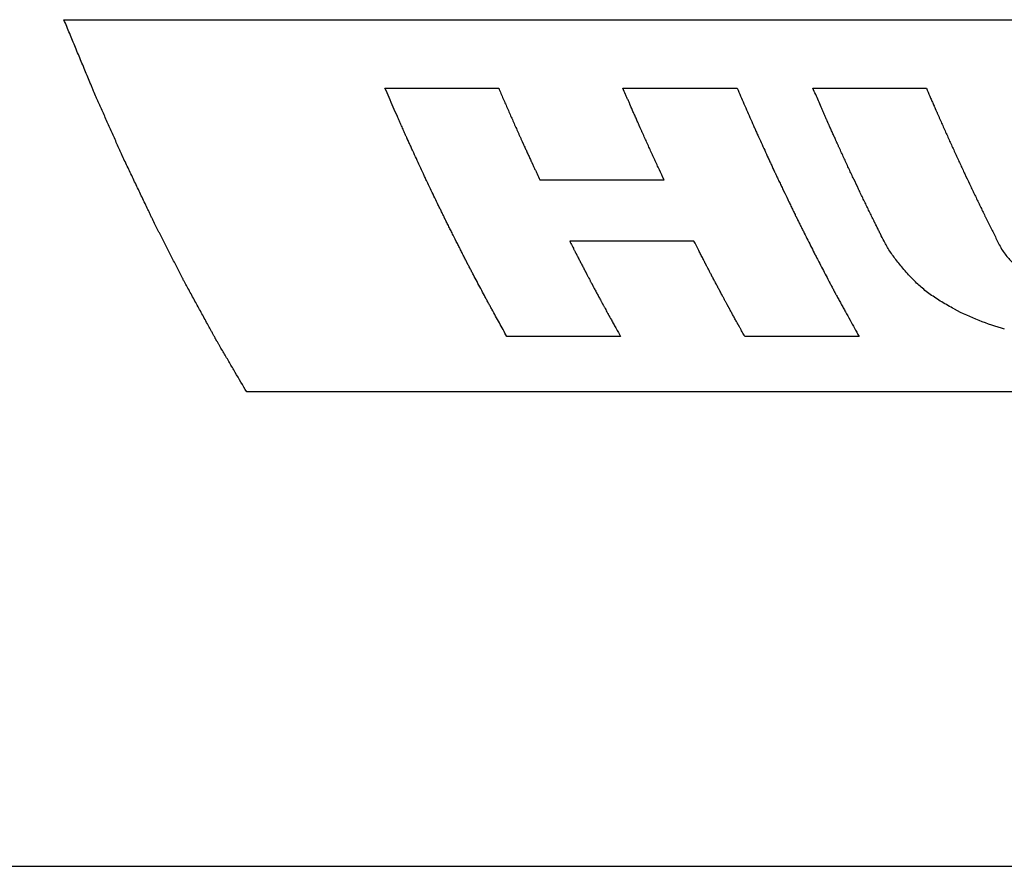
# Model space of a CAD drawing. Header units: millimetres. Extents: x 0 to 2100, y 0 to 2970.
# Tile 4 of 7: x 1036 to 1086, y 1168 to 1210. Entities that reach past the tile are written whole.
import ezdxf

# ---------------------------------------------------------------- set-up
doc = ezdxf.new("R2010")
doc.units = ezdxf.units.MM
doc.header["$LTSCALE"] = 193.6
doc.layers.add('_ACHSEN', color=7, linetype='CONTINUOUS')
doc.layers.add('_KURVEN', color=7, linetype='CONTINUOUS')

msp = doc.modelspace()

# ---------------------------------------------------------------- linework, layer by layer
at = {"layer": '_ACHSEN', "color": 7, "linetype": 'CONTINUOUS'}
msp.add_line((912.46, 1167.508), (1343.704, 1167.508), dxfattribs=at)
at = {"layer": '_KURVEN', "color": 40, "linetype": 'CONTINUOUS'}
for p, q in [((1038.469, 1209.922), (1167.417, 1209.922)), ((1054.544, 1206.486), (1060.236, 1206.486)), ((1066.456, 1206.486), (1072.174, 1206.486)), ((1075.969, 1206.486), (1081.648, 1206.486)), ((1062.298, 1201.898), (1068.518, 1201.898)), ((1070.012, 1198.831), (1063.792, 1198.831)), ((1066.337, 1194.054), (1060.645, 1194.054)), ((1078.275, 1194.054), (1072.557, 1194.054)), ((1176.568, 1191.274), (1047.62, 1191.274))]:
    msp.add_line(p, q, dxfattribs=at)
msp.add_arc((1089.015, 1206.803), 12.846, 242.2969, 254.3442, dxfattribs=at)
for points, knots in [([(1047.62, 1191.274), (1047.429, 1191.599), (1047.142, 1192.088), (1046.808, 1192.659), (1046.617, 1192.985), (1046.474, 1193.229), (1046.354, 1193.433), (1046.259, 1193.596), (1046.199, 1193.698), (1046.151, 1193.779), (1046.121, 1193.83), (1046.098, 1193.87), (1046.079, 1193.904), (1046.059, 1193.94), (1046.02, 1194.011), (1045.962, 1194.118), (1045.884, 1194.261), (1045.806, 1194.403), (1045.702, 1194.593), (1045.521, 1194.926), (1045.261, 1195.401), (1045.002, 1195.876), (1044.795, 1196.256), (1044.665, 1196.493), (1044.561, 1196.683), (1044.496, 1196.802), (1044.451, 1196.885), (1044.425, 1196.932), (1044.403, 1196.977), (1044.374, 1197.033), (1044.306, 1197.167), (1044.204, 1197.368), (1044.067, 1197.636), (1043.93, 1197.905), (1043.748, 1198.262), (1043.566, 1198.62), (1043.384, 1198.978), (1043.27, 1199.201), (1043.179, 1199.38), (1043.11, 1199.514), (1043.053, 1199.626), (1043.013, 1199.704), (1042.991, 1199.749), (1042.974, 1199.781), (1042.955, 1199.822), (1042.93, 1199.873), (1042.887, 1199.964), (1042.826, 1200.093), (1042.752, 1200.249), (1042.653, 1200.456), (1042.53, 1200.715), (1042.333, 1201.13), (1042.135, 1201.544), (1041.938, 1201.959), (1041.79, 1202.269), (1041.642, 1202.58), (1041.531, 1202.813), (1041.457, 1202.969), (1041.427, 1203.033), (1041.401, 1203.086), (1041.379, 1203.135), (1041.342, 1203.219), (1041.288, 1203.341), (1041.201, 1203.535), (1041.094, 1203.777), (1040.921, 1204.165), (1040.705, 1204.65), (1040.489, 1205.135), (1040.338, 1205.475), (1040.252, 1205.669), (1040.187, 1205.814), (1040.123, 1205.959), (1040.074, 1206.069), (1040.042, 1206.141), (1040.028, 1206.172), (1040.018, 1206.195), (1040.006, 1206.223), (1039.985, 1206.275), (1039.954, 1206.347), (1039.906, 1206.464), (1039.846, 1206.609), (1039.749, 1206.841), (1039.628, 1207.132), (1039.483, 1207.481), (1039.29, 1207.946), (1039.048, 1208.527), (1038.759, 1209.224), (1038.565, 1209.689), (1038.469, 1209.922)], [0, 0, 0, 0, 0.0625, 0.09375, 0.109375, 0.125, 0.140625, 0.148438, 0.15625, 0.160156, 0.164062, 0.166016, 0.167969, 0.169922, 0.171875, 0.179688, 0.1875, 0.195312, 0.203125, 0.21875, 0.25, 0.28125, 0.296875, 0.3125, 0.320312, 0.328125, 0.332031, 0.333984, 0.335938, 0.339844, 0.34375, 0.359375, 0.375, 0.390625, 0.40625, 0.4375, 0.453125, 0.46875, 0.476562, 0.484375, 0.492188, 0.496094, 0.498047, 0.5, 0.501953, 0.503906, 0.507812, 0.515625, 0.523438, 0.53125, 0.546875, 0.5625, 0.59375, 0.609375, 0.625, 0.640625, 0.65625, 0.660156, 0.664062, 0.666016, 0.667969, 0.671875, 0.679688, 0.6875, 0.703125, 0.71875, 0.75, 0.78125, 0.796875, 0.804688, 0.8125, 0.820312, 0.828125, 0.830078, 0.832031, 0.833008, 0.833984, 0.835938, 0.839844, 0.84375, 0.851562, 0.859375, 0.875, 0.890625, 0.90625, 0.9375, 0.96875, 1, 1, 1, 1]), ([(1060.645, 1194.054), (1060.52, 1194.28), (1060.27, 1194.733), (1059.989, 1195.243), (1059.802, 1195.582), (1059.708, 1195.752), (1059.614, 1195.923), (1059.492, 1196.157), (1059.338, 1196.448), (1059.153, 1196.798), (1058.999, 1197.089), (1058.876, 1197.322), (1058.799, 1197.468), (1058.738, 1197.584), (1058.699, 1197.658), (1058.673, 1197.708), (1058.657, 1197.738), (1058.639, 1197.774), (1058.617, 1197.818), (1058.582, 1197.888), (1058.537, 1197.975), (1058.467, 1198.115), (1058.379, 1198.291), (1058.273, 1198.501), (1058.132, 1198.781), (1057.991, 1199.061), (1057.849, 1199.341), (1057.761, 1199.517), (1057.691, 1199.657), (1057.638, 1199.762), (1057.594, 1199.849), (1057.563, 1199.911), (1057.545, 1199.945), (1057.531, 1199.973), (1057.521, 1199.995), (1057.506, 1200.026), (1057.48, 1200.08), (1057.443, 1200.157), (1057.398, 1200.25), (1057.339, 1200.374), (1057.264, 1200.528), (1057.146, 1200.775), (1056.997, 1201.084), (1056.819, 1201.455), (1056.67, 1201.764), (1056.552, 1202.012), (1056.435, 1202.267), (1056.289, 1202.583), (1056.114, 1202.964), (1055.968, 1203.281), (1055.866, 1203.502), (1055.808, 1203.629), (1055.764, 1203.724), (1055.72, 1203.819), (1055.687, 1203.891), (1055.665, 1203.938), (1055.656, 1203.958), (1055.649, 1203.973), (1055.641, 1203.992), (1055.625, 1204.027), (1055.604, 1204.076), (1055.569, 1204.154), (1055.526, 1204.252), (1055.457, 1204.409), (1055.371, 1204.605), (1055.268, 1204.84), (1055.13, 1205.154), (1054.889, 1205.702), (1054.682, 1206.173), (1054.544, 1206.486)], [0, 0, 0, 0, 0.0625, 0.125, 0.140625, 0.15625, 0.171875, 0.1875, 0.21875, 0.25, 0.28125, 0.296875, 0.3125, 0.320312, 0.328125, 0.332031, 0.333984, 0.335938, 0.339844, 0.34375, 0.351562, 0.359375, 0.375, 0.390625, 0.40625, 0.4375, 0.453125, 0.46875, 0.476562, 0.484375, 0.492188, 0.496094, 0.498047, 0.5, 0.501953, 0.503906, 0.507812, 0.515625, 0.523438, 0.53125, 0.546875, 0.5625, 0.59375, 0.625, 0.65625, 0.671875, 0.6875, 0.71875, 0.75, 0.78125, 0.796875, 0.804688, 0.8125, 0.820312, 0.828125, 0.830078, 0.832031, 0.833008, 0.833984, 0.835938, 0.839844, 0.84375, 0.851562, 0.859375, 0.875, 0.890625, 0.90625, 0.9375, 1, 1, 1, 1]), ([(1060.236, 1206.486), (1060.312, 1206.311), (1060.463, 1205.959), (1060.653, 1205.524), (1060.806, 1205.175), (1060.92, 1204.916), (1061.036, 1204.657), (1061.131, 1204.441), (1061.208, 1204.27), (1061.266, 1204.141), (1061.314, 1204.034), (1061.353, 1203.949), (1061.382, 1203.884), (1061.406, 1203.831), (1061.425, 1203.788), (1061.437, 1203.761), (1061.447, 1203.74), (1061.453, 1203.726), (1061.457, 1203.716), (1061.464, 1203.702), (1061.477, 1203.673), (1061.495, 1203.634), (1061.524, 1203.57), (1061.561, 1203.491), (1061.619, 1203.363), (1061.692, 1203.205), (1061.765, 1203.046), (1061.823, 1202.918), (1061.859, 1202.839), (1061.889, 1202.775), (1061.907, 1202.736), (1061.922, 1202.703), (1061.931, 1202.683), (1061.94, 1202.665), (1061.957, 1202.627), (1061.983, 1202.571), (1062.018, 1202.496), (1062.053, 1202.422), (1062.1, 1202.322), (1062.181, 1202.147), (1062.251, 1201.998), (1062.298, 1201.898)], [0, 0, 0, 0, 0.125, 0.25, 0.3125, 0.375, 0.4375, 0.5, 0.53125, 0.5625, 0.59375, 0.609375, 0.625, 0.640625, 0.648438, 0.65625, 0.660156, 0.664062, 0.666016, 0.667969, 0.671875, 0.679688, 0.6875, 0.703125, 0.71875, 0.75, 0.78125, 0.796875, 0.8125, 0.820312, 0.828125, 0.832031, 0.835938, 0.839844, 0.84375, 0.859375, 0.875, 0.890625, 0.90625, 0.9375, 1, 1, 1, 1]), ([(1068.518, 1201.898), (1068.439, 1202.065), (1068.322, 1202.316), (1068.165, 1202.652), (1068.049, 1202.906), (1067.932, 1203.159), (1067.815, 1203.414), (1067.699, 1203.67), (1067.583, 1203.924), (1067.487, 1204.139), (1067.42, 1204.29), (1067.381, 1204.375), (1067.352, 1204.44), (1067.328, 1204.494), (1067.309, 1204.536), (1067.297, 1204.563), (1067.287, 1204.585), (1067.281, 1204.599), (1067.277, 1204.608), (1067.27, 1204.623), (1067.257, 1204.652), (1067.239, 1204.693), (1067.211, 1204.758), (1067.175, 1204.839), (1067.118, 1204.969), (1067.046, 1205.132), (1066.974, 1205.294), (1066.917, 1205.424), (1066.881, 1205.506), (1066.853, 1205.571), (1066.835, 1205.611), (1066.82, 1205.645), (1066.811, 1205.665), (1066.803, 1205.685), (1066.786, 1205.724), (1066.761, 1205.782), (1066.727, 1205.861), (1066.693, 1205.939), (1066.648, 1206.043), (1066.569, 1206.226), (1066.501, 1206.382), (1066.456, 1206.486)], [0, 0, 0, 0, 0.125, 0.1875, 0.25, 0.3125, 0.375, 0.4375, 0.5, 0.5625, 0.59375, 0.609375, 0.625, 0.640625, 0.648438, 0.65625, 0.660156, 0.664062, 0.666016, 0.667969, 0.671875, 0.679688, 0.6875, 0.703125, 0.71875, 0.75, 0.78125, 0.796875, 0.8125, 0.820312, 0.828125, 0.832031, 0.835938, 0.839844, 0.84375, 0.859375, 0.875, 0.890625, 0.90625, 0.9375, 1, 1, 1, 1]), ([(1072.174, 1206.486), (1072.288, 1206.225), (1072.516, 1205.703), (1072.802, 1205.051), (1073.002, 1204.593), (1073.117, 1204.334), (1073.233, 1204.08), (1073.379, 1203.761), (1073.553, 1203.379), (1073.699, 1203.06), (1073.815, 1202.806), (1073.888, 1202.646), (1073.946, 1202.519), (1073.982, 1202.439), (1074.008, 1202.384), (1074.023, 1202.351), (1074.04, 1202.314), (1074.062, 1202.269), (1074.097, 1202.197), (1074.14, 1202.107), (1074.209, 1201.962), (1074.295, 1201.781), (1074.399, 1201.564), (1074.537, 1201.275), (1074.676, 1200.986), (1074.814, 1200.696), (1074.901, 1200.515), (1074.97, 1200.371), (1075.022, 1200.262), (1075.065, 1200.172), (1075.095, 1200.108), (1075.112, 1200.073), (1075.126, 1200.044), (1075.137, 1200.023), (1075.152, 1199.992), (1075.178, 1199.94), (1075.216, 1199.865), (1075.261, 1199.774), (1075.322, 1199.654), (1075.397, 1199.503), (1075.518, 1199.262), (1075.669, 1198.961), (1075.85, 1198.6), (1076.001, 1198.298), (1076.122, 1198.058), (1076.245, 1197.825), (1076.398, 1197.531), (1076.582, 1197.18), (1076.735, 1196.887), (1076.858, 1196.652), (1076.935, 1196.506), (1076.996, 1196.389), (1077.035, 1196.315), (1077.061, 1196.264), (1077.077, 1196.234), (1077.096, 1196.199), (1077.12, 1196.157), (1077.157, 1196.088), (1077.204, 1196.003), (1077.279, 1195.866), (1077.373, 1195.695), (1077.486, 1195.49), (1077.636, 1195.216), (1077.899, 1194.738), (1078.124, 1194.327), (1078.275, 1194.054)], [0, 0, 0, 0, 0.0625, 0.125, 0.15625, 0.171875, 0.1875, 0.21875, 0.25, 0.28125, 0.296875, 0.3125, 0.320312, 0.328125, 0.332031, 0.333984, 0.335938, 0.339844, 0.34375, 0.351562, 0.359375, 0.375, 0.390625, 0.40625, 0.4375, 0.453125, 0.46875, 0.476562, 0.484375, 0.492188, 0.496094, 0.498047, 0.5, 0.501953, 0.503906, 0.507812, 0.515625, 0.523438, 0.53125, 0.546875, 0.5625, 0.59375, 0.625, 0.65625, 0.671875, 0.6875, 0.71875, 0.75, 0.78125, 0.796875, 0.8125, 0.820312, 0.828125, 0.832031, 0.833984, 0.835938, 0.839844, 0.84375, 0.851562, 0.859375, 0.875, 0.890625, 0.90625, 0.9375, 1, 1, 1, 1]), ([(1079.528, 1198.823), (1079.468, 1198.944), (1079.377, 1199.125), (1079.272, 1199.336), (1079.212, 1199.457), (1079.166, 1199.548), (1079.129, 1199.623), (1079.099, 1199.684), (1079.08, 1199.722), (1079.065, 1199.752), (1079.055, 1199.771), (1079.048, 1199.785), (1079.039, 1199.805), (1079.021, 1199.841), (1078.996, 1199.892), (1078.956, 1199.974), (1078.907, 1200.076), (1078.827, 1200.24), (1078.728, 1200.444), (1078.608, 1200.69), (1078.489, 1200.935), (1078.37, 1201.182), (1078.213, 1201.516), (1078.055, 1201.848), (1077.898, 1202.182), (1077.78, 1202.43), (1077.664, 1202.686), (1077.547, 1202.939), (1077.45, 1203.151), (1077.372, 1203.32), (1077.314, 1203.447), (1077.265, 1203.553), (1077.226, 1203.638), (1077.202, 1203.691), (1077.182, 1203.733), (1077.17, 1203.759), (1077.16, 1203.781), (1077.152, 1203.798), (1077.14, 1203.826), (1077.122, 1203.866), (1077.093, 1203.931), (1077.057, 1204.011), (1076.999, 1204.14), (1076.927, 1204.301), (1076.855, 1204.462), (1076.805, 1204.575), (1076.776, 1204.639), (1076.754, 1204.688), (1076.736, 1204.728), (1076.722, 1204.76), (1076.713, 1204.78), (1076.705, 1204.796), (1076.701, 1204.807), (1076.698, 1204.814), (1076.692, 1204.826), (1076.682, 1204.849), (1076.668, 1204.882), (1076.645, 1204.934), (1076.617, 1204.999), (1076.571, 1205.103), (1076.514, 1205.234), (1076.446, 1205.39), (1076.355, 1205.599), (1076.242, 1205.86), (1076.105, 1206.173), (1076.014, 1206.382), (1075.969, 1206.486)], [0, 0, 0, 0, 0.0625, 0.09375, 0.109375, 0.125, 0.140625, 0.148438, 0.15625, 0.160156, 0.164062, 0.166016, 0.167969, 0.171875, 0.179688, 0.1875, 0.203125, 0.21875, 0.25, 0.28125, 0.3125, 0.34375, 0.375, 0.4375, 0.46875, 0.5, 0.53125, 0.5625, 0.59375, 0.609375, 0.625, 0.640625, 0.648438, 0.65625, 0.660156, 0.664062, 0.666016, 0.667969, 0.671875, 0.679688, 0.6875, 0.703125, 0.71875, 0.75, 0.78125, 0.796875, 0.804688, 0.8125, 0.820312, 0.824219, 0.828125, 0.830078, 0.832031, 0.833008, 0.833984, 0.835938, 0.839844, 0.84375, 0.851562, 0.859375, 0.875, 0.890625, 0.90625, 0.9375, 0.96875, 1, 1, 1, 1]), ([(1081.648, 1206.486), (1081.705, 1206.355), (1081.79, 1206.158), (1081.89, 1205.928), (1081.947, 1205.797), (1081.989, 1205.699), (1082.025, 1205.617), (1082.053, 1205.551), (1082.071, 1205.51), (1082.085, 1205.477), (1082.094, 1205.456), (1082.101, 1205.441), (1082.11, 1205.42), (1082.127, 1205.382), (1082.151, 1205.328), (1082.189, 1205.242), (1082.237, 1205.134), (1082.314, 1204.961), (1082.41, 1204.745), (1082.525, 1204.487), (1082.64, 1204.227), (1082.755, 1203.969), (1082.91, 1203.631), (1083.065, 1203.29), (1083.221, 1202.951), (1083.336, 1202.695), (1083.455, 1202.446), (1083.611, 1202.111), (1083.769, 1201.777), (1083.925, 1201.442), (1084.044, 1201.195), (1084.163, 1200.949), (1084.282, 1200.702), (1084.401, 1200.456), (1084.501, 1200.25), (1084.57, 1200.107), (1084.61, 1200.024), (1084.655, 1199.936), (1084.709, 1199.827), (1084.796, 1199.652), (1084.904, 1199.434), (1085.078, 1199.084), (1085.209, 1198.822), (1085.296, 1198.648)], [0, 0, 0, 0, 0.0625, 0.09375, 0.109375, 0.125, 0.140625, 0.148438, 0.15625, 0.160156, 0.164062, 0.166016, 0.167969, 0.171875, 0.179688, 0.1875, 0.203125, 0.21875, 0.25, 0.28125, 0.3125, 0.34375, 0.375, 0.4375, 0.46875, 0.5, 0.53125, 0.5625, 0.625, 0.65625, 0.6875, 0.71875, 0.75, 0.78125, 0.8125, 0.828125, 0.835938, 0.84375, 0.859375, 0.875, 0.90625, 0.9375, 1, 1, 1, 1]), ([(1063.792, 1198.831), (1063.832, 1198.751), (1063.893, 1198.632), (1063.963, 1198.492), (1064.004, 1198.413), (1064.034, 1198.353), (1064.06, 1198.303), (1064.08, 1198.263), (1064.092, 1198.238), (1064.102, 1198.218), (1064.109, 1198.206), (1064.114, 1198.197), (1064.121, 1198.183), (1064.134, 1198.156), (1064.153, 1198.12), (1064.184, 1198.06), (1064.222, 1197.987), (1064.283, 1197.868), (1064.359, 1197.721), (1064.436, 1197.573), (1064.497, 1197.455), (1064.535, 1197.381), (1064.565, 1197.322), (1064.584, 1197.285), (1064.598, 1197.259), (1064.605, 1197.245), (1064.61, 1197.236), (1064.616, 1197.224), (1064.627, 1197.204), (1064.639, 1197.18), (1064.66, 1197.141), (1064.686, 1197.092), (1064.716, 1197.034), (1064.757, 1196.956), (1064.798, 1196.878), (1064.839, 1196.8), (1064.865, 1196.752), (1064.885, 1196.713), (1064.901, 1196.683), (1064.914, 1196.659), (1064.922, 1196.642), (1064.928, 1196.632), (1064.931, 1196.626), (1064.937, 1196.614), (1064.945, 1196.6), (1064.959, 1196.574), (1064.978, 1196.539), (1065.001, 1196.495), (1065.032, 1196.437), (1065.071, 1196.365), (1065.132, 1196.25), (1065.194, 1196.134), (1065.256, 1196.019), (1065.303, 1195.933), (1065.341, 1195.86), (1065.372, 1195.803), (1065.391, 1195.767), (1065.407, 1195.738), (1065.416, 1195.72), (1065.425, 1195.705), (1065.43, 1195.694), (1065.439, 1195.678), (1065.452, 1195.654), (1065.473, 1195.616), (1065.499, 1195.569), (1065.54, 1195.493), (1065.592, 1195.398), (1065.644, 1195.303), (1065.68, 1195.236), (1065.701, 1195.198), (1065.717, 1195.17), (1065.732, 1195.141), (1065.744, 1195.12), (1065.752, 1195.105), (1065.755, 1195.099), (1065.757, 1195.095), (1065.761, 1195.088), (1065.77, 1195.073), (1065.781, 1195.053), (1065.799, 1195.02), (1065.822, 1194.98), (1065.858, 1194.915), (1065.903, 1194.834), (1065.957, 1194.736), (1066.03, 1194.606), (1066.156, 1194.379), (1066.265, 1194.184), (1066.337, 1194.054)], [0, 0, 0, 0, 0.0625, 0.09375, 0.109375, 0.125, 0.140625, 0.148438, 0.15625, 0.160156, 0.164062, 0.166016, 0.167969, 0.171875, 0.179688, 0.1875, 0.203125, 0.21875, 0.25, 0.28125, 0.296875, 0.3125, 0.320312, 0.328125, 0.332031, 0.333984, 0.335938, 0.339844, 0.34375, 0.351562, 0.359375, 0.375, 0.390625, 0.40625, 0.4375, 0.453125, 0.46875, 0.476562, 0.484375, 0.492188, 0.496094, 0.498047, 0.5, 0.501953, 0.503906, 0.507812, 0.515625, 0.523438, 0.53125, 0.546875, 0.5625, 0.59375, 0.609375, 0.625, 0.640625, 0.648438, 0.65625, 0.660156, 0.664062, 0.666016, 0.667969, 0.671875, 0.679688, 0.6875, 0.703125, 0.71875, 0.75, 0.78125, 0.796875, 0.804688, 0.8125, 0.820312, 0.828125, 0.830078, 0.832031, 0.833008, 0.833984, 0.835938, 0.839844, 0.84375, 0.851562, 0.859375, 0.875, 0.890625, 0.90625, 0.9375, 1, 1, 1, 1]), ([(1072.557, 1194.054), (1072.515, 1194.129), (1072.453, 1194.241), (1072.379, 1194.372), (1072.338, 1194.446), (1072.306, 1194.502), (1072.28, 1194.549), (1072.259, 1194.586), (1072.246, 1194.61), (1072.236, 1194.628), (1072.229, 1194.64), (1072.224, 1194.649), (1072.217, 1194.662), (1072.203, 1194.688), (1072.183, 1194.723), (1072.152, 1194.78), (1072.113, 1194.85), (1072.051, 1194.964), (1071.973, 1195.106), (1071.895, 1195.248), (1071.832, 1195.361), (1071.793, 1195.432), (1071.762, 1195.489), (1071.743, 1195.524), (1071.729, 1195.549), (1071.722, 1195.563), (1071.717, 1195.571), (1071.71, 1195.584), (1071.7, 1195.603), (1071.687, 1195.627), (1071.666, 1195.665), (1071.641, 1195.713), (1071.61, 1195.77), (1071.568, 1195.847), (1071.527, 1195.924), (1071.486, 1196), (1071.46, 1196.048), (1071.439, 1196.086), (1071.424, 1196.115), (1071.411, 1196.139), (1071.402, 1196.156), (1071.396, 1196.166), (1071.393, 1196.171), (1071.387, 1196.184), (1071.379, 1196.198), (1071.366, 1196.223), (1071.346, 1196.26), (1071.323, 1196.303), (1071.292, 1196.361), (1071.254, 1196.434), (1071.192, 1196.55), (1071.131, 1196.667), (1071.069, 1196.783), (1071.023, 1196.87), (1070.984, 1196.943), (1070.954, 1197.001), (1070.934, 1197.037), (1070.919, 1197.066), (1070.909, 1197.084), (1070.901, 1197.1), (1070.896, 1197.11), (1070.887, 1197.127), (1070.874, 1197.152), (1070.854, 1197.191), (1070.828, 1197.24), (1070.787, 1197.318), (1070.736, 1197.416), (1070.685, 1197.514), (1070.65, 1197.583), (1070.629, 1197.622), (1070.614, 1197.652), (1070.599, 1197.681), (1070.587, 1197.703), (1070.58, 1197.718), (1070.576, 1197.724), (1070.574, 1197.728), (1070.57, 1197.736), (1070.562, 1197.752), (1070.551, 1197.773), (1070.534, 1197.808), (1070.512, 1197.851), (1070.477, 1197.919), (1070.433, 1198.005), (1070.38, 1198.109), (1070.31, 1198.246), (1070.187, 1198.487), (1070.082, 1198.693), (1070.012, 1198.831)], [0, 0, 0, 0, 0.0625, 0.09375, 0.109375, 0.125, 0.140625, 0.148438, 0.15625, 0.160156, 0.164062, 0.166016, 0.167969, 0.171875, 0.179688, 0.1875, 0.203125, 0.21875, 0.25, 0.28125, 0.296875, 0.3125, 0.320312, 0.328125, 0.332031, 0.333984, 0.335938, 0.339844, 0.34375, 0.351562, 0.359375, 0.375, 0.390625, 0.40625, 0.4375, 0.453125, 0.46875, 0.476562, 0.484375, 0.492188, 0.496094, 0.498047, 0.5, 0.501953, 0.503906, 0.507812, 0.515625, 0.523438, 0.53125, 0.546875, 0.5625, 0.59375, 0.609375, 0.625, 0.640625, 0.648438, 0.65625, 0.660156, 0.664062, 0.666016, 0.667969, 0.671875, 0.679688, 0.6875, 0.703125, 0.71875, 0.75, 0.78125, 0.796875, 0.804688, 0.8125, 0.820312, 0.828125, 0.830078, 0.832031, 0.833008, 0.833984, 0.835938, 0.839844, 0.84375, 0.851562, 0.859375, 0.875, 0.890625, 0.90625, 0.9375, 1, 1, 1, 1])]:
    msp.add_open_spline(points, degree=3, knots=knots, dxfattribs=at)
for points in [[(1081.106, 1196.783), (1081.006, 1196.884), (1080.818, 1197.08), (1080.574, 1197.348), (1080.358, 1197.599), (1080.163, 1197.841), (1079.981, 1198.084), (1079.813, 1198.328), (1079.66, 1198.575), (1079.57, 1198.74), (1079.528, 1198.823)], [(1085.296, 1198.648), (1085.346, 1198.548), (1085.454, 1198.36), (1085.628, 1198.116), (1085.814, 1197.901), (1086.009, 1197.71), (1086.215, 1197.538), (1086.433, 1197.382), (1086.665, 1197.239), (1086.832, 1197.151), (1086.918, 1197.108)], [(1083.043, 1195.43), (1082.936, 1195.486), (1082.725, 1195.6), (1082.417, 1195.779), (1082.121, 1195.966), (1081.839, 1196.16), (1081.573, 1196.361), (1081.326, 1196.569), (1081.177, 1196.711), (1081.106, 1196.783)]]:
    msp.add_open_spline(points, degree=3, dxfattribs=at)

doc.saveas('drawing.dxf')
